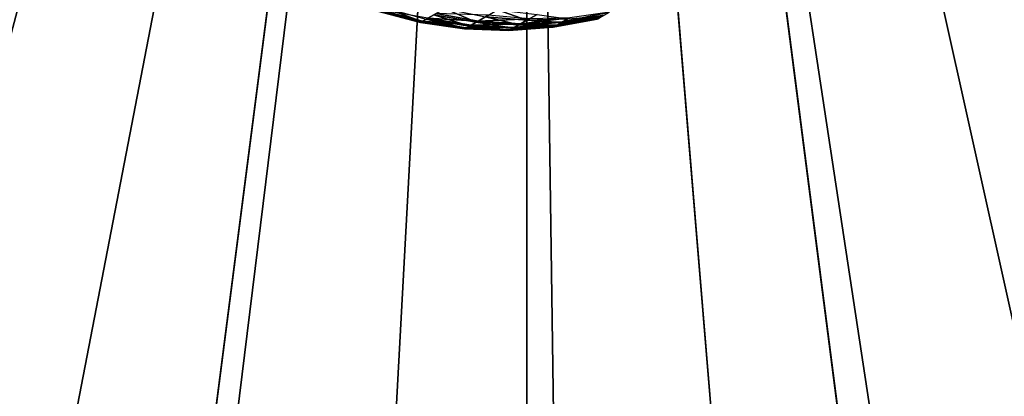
# Model space of a CAD drawing. Extents: x 389 to 891, y 0 to 811.
# Tile 25 of 254: x 604 to 674, y 79 to 106. Entities that reach past the tile are written whole.
import ezdxf

# ---------------------------------------------------------------- set-up
doc = ezdxf.new("R2010")
doc.units = 0
doc.header["$LTSCALE"] = 25.4
doc.layers.get('0').update_dxf_attribs({"color": 13, "linetype": 'CONTINUOUS'})

# ---------------------------------------------------------------- blocks, each defined once
blk = doc.blocks.new('TURDA-8952-8953_STL')
at = {"color": 7}
for p, q in [((289.186, 133.846, 567.988), (254.348, 133.846, 748.473)), ((289.186, 133.846, 567.988), (254.348, 133.846, 748.473)), ((266.75, 133.846, 750.376), (289.186, 133.846, 567.988)), ((266.75, 133.846, 750.376), (289.186, 133.846, 567.988)), ((279.25, 133.846, 751.464), (289.186, 133.846, 567.988)), ((279.25, 133.846, 751.464), (289.186, 133.846, 567.988)), ((304.33, 133.846, 751.18), (289.186, 133.846, 567.988)), ((289.186, 133.846, 567.988), (291.795, 133.846, 751.732)), ((304.33, 133.846, 751.18), (289.186, 133.846, 567.988)), ((316.803, 133.846, 749.808), (289.186, 133.846, 567.988)), ((329.158, 133.846, 747.624), (289.186, 133.846, 567.988)), ((316.803, 133.846, 749.808), (289.186, 133.846, 567.988)), ((329.158, 133.846, 747.624), (289.186, 133.846, 567.988)), ((289.186, 133.846, 567.988), (291.795, 133.846, 751.732)), ((286.847, 90.841, 704.641), (286.13, 88.955, 705.055)), ((286.847, 90.841, 704.641), (286.13, 88.955, 705.055)), ((283.111, 89.826, 704.508), (286.13, 88.955, 705.055)), ((283.111, 89.826, 704.508), (286.13, 88.955, 705.055)), ((282.513, 87.585, 704.854), (286.13, 88.955, 705.055)), ((282.513, 87.585, 704.854), (286.13, 88.955, 705.055)), ((286.13, 88.955, 705.055), (285.605, 86.986, 705.359)), ((286.13, 88.955, 705.055), (285.605, 86.986, 705.359)), ((286.13, 88.955, 705.055), (289.78, 89.616, 704.907)), ((286.13, 88.955, 705.055), (289.78, 89.616, 704.907)), ((286.13, 88.955, 705.055), (289.171, 88.012, 705.259)), ((286.13, 88.955, 705.055), (289.171, 88.012, 705.259)), ((289.78, 89.616, 704.907), (289.171, 88.012, 705.259)), ((289.78, 89.616, 704.907), (289.171, 88.012, 705.259)), ((289.171, 88.012, 705.259), (292.692, 88.315, 704.83)), ((289.171, 88.012, 705.259), (292.692, 88.315, 704.83)), ((292.692, 88.315, 704.83), (292.196, 87.011, 705.116)), ((292.692, 88.315, 704.83), (292.196, 87.011, 705.116)), ((282.513, 87.585, 704.854), (282.139, 85.28, 705.069)), ((282.513, 87.585, 704.854), (282.139, 85.28, 705.069)), ((282.513, 87.585, 704.854), (285.605, 86.986, 705.359)), ((282.513, 87.585, 704.854), (285.605, 86.986, 705.359)), ((285.605, 86.986, 705.359), (289.171, 88.012, 705.259)), ((285.605, 86.986, 705.359), (289.171, 88.012, 705.259)), ((289.171, 88.012, 705.259), (288.724, 86.339, 705.517)), ((289.171, 88.012, 705.259), (288.724, 86.339, 705.517)), ((289.171, 88.012, 705.259), (292.196, 87.011, 705.116)), ((289.171, 88.012, 705.259), (292.196, 87.011, 705.116)), ((282.139, 85.28, 705.069), (285.605, 86.986, 705.359)), ((282.139, 85.28, 705.069), (285.605, 86.986, 705.359)), ((285.605, 86.986, 705.359), (285.277, 84.961, 705.548)), ((285.605, 86.986, 705.359), (285.277, 84.961, 705.548)), ((285.605, 86.986, 705.359), (288.724, 86.339, 705.517)), ((285.605, 86.986, 705.359), (288.724, 86.339, 705.517)), ((288.724, 86.339, 705.517), (292.196, 87.011, 705.116)), ((288.724, 86.339, 705.517), (292.196, 87.011, 705.116)), ((292.196, 87.011, 705.116), (291.833, 85.65, 705.326)), ((292.196, 87.011, 705.116), (291.833, 85.65, 705.326)), ((292.196, 87.011, 705.116), (295.545, 86.952, 704.413)), ((292.196, 87.011, 705.116), (295.545, 86.952, 704.413)), ((292.196, 87.011, 705.116), (295.169, 85.962, 704.63)), ((292.196, 87.011, 705.116), (295.169, 85.962, 704.63)), ((285.277, 84.961, 705.548), (288.724, 86.339, 705.517)), ((285.277, 84.961, 705.548), (288.724, 86.339, 705.517)), ((288.724, 86.339, 705.517), (288.445, 84.617, 705.678)), ((288.724, 86.339, 705.517), (288.445, 84.617, 705.678)), ((288.724, 86.339, 705.517), (291.833, 85.65, 705.326)), ((288.724, 86.339, 705.517), (291.833, 85.65, 705.326)), ((279.071, 85.568, 704.247), (282.139, 85.28, 705.069)), ((279.071, 85.568, 704.247), (282.139, 85.28, 705.069)), ((288.445, 84.617, 705.678), (291.833, 85.65, 705.326)), ((288.445, 84.617, 705.678), (291.833, 85.65, 705.326)), ((291.833, 85.65, 705.326), (291.606, 84.251, 705.457)), ((291.833, 85.65, 705.326), (291.606, 84.251, 705.457)), ((291.833, 85.65, 705.326), (295.169, 85.962, 704.63)), ((291.833, 85.65, 705.326), (295.169, 85.962, 704.63)), ((291.833, 85.65, 705.326), (294.893, 84.93, 704.789)), ((291.833, 85.65, 705.326), (294.893, 84.93, 704.789)), ((278.911, 82.971, 704.339), (282.139, 85.28, 705.069)), ((278.911, 82.971, 704.339), (282.139, 85.28, 705.069)), ((282.139, 85.28, 705.069), (281.996, 82.94, 705.152)), ((282.139, 85.28, 705.069), (281.996, 82.94, 705.152)), ((281.996, 82.94, 705.152), (285.277, 84.961, 705.548)), ((281.996, 82.94, 705.152), (285.277, 84.961, 705.548)), ((282.139, 85.28, 705.069), (285.277, 84.961, 705.548)), ((282.139, 85.28, 705.069), (285.277, 84.961, 705.548)), ((285.277, 84.961, 705.548), (285.151, 82.906, 705.621)), ((285.277, 84.961, 705.548), (285.151, 82.906, 705.621)), ((285.277, 84.961, 705.548), (288.445, 84.617, 705.678)), ((285.277, 84.961, 705.548), (288.445, 84.617, 705.678)), ((291.606, 84.251, 705.457), (294.893, 84.93, 704.789)), ((291.606, 84.251, 705.457), (294.893, 84.93, 704.789)), ((285.151, 82.906, 705.621), (288.445, 84.617, 705.678)), ((285.151, 82.906, 705.621), (288.445, 84.617, 705.678)), ((288.445, 84.617, 705.678), (288.338, 82.87, 705.74)), ((288.445, 84.617, 705.678), (288.338, 82.87, 705.74)), ((288.338, 82.87, 705.74), (291.606, 84.251, 705.457)), ((288.338, 82.87, 705.74), (291.606, 84.251, 705.457)), ((288.445, 84.617, 705.678), (291.606, 84.251, 705.457)), ((288.445, 84.617, 705.678), (291.606, 84.251, 705.457)), ((291.606, 84.251, 705.457), (291.519, 82.831, 705.507)), ((291.606, 84.251, 705.457), (291.519, 82.831, 705.507)), ((291.606, 84.251, 705.457), (294.721, 83.868, 704.888)), ((291.606, 84.251, 705.457), (294.721, 83.868, 704.888)), ((291.519, 82.831, 705.507), (294.721, 83.868, 704.888)), ((291.519, 82.831, 705.507), (294.721, 83.868, 704.888)), ((278.911, 82.971, 704.339), (281.996, 82.94, 705.152)), ((278.911, 82.971, 704.339), (281.996, 82.94, 705.152)), ((279.01, 80.37, 704.282), (281.996, 82.94, 705.152)), ((279.01, 80.37, 704.282), (281.996, 82.94, 705.152)), ((281.996, 82.94, 705.152), (285.151, 82.906, 705.621)), ((281.996, 82.94, 705.152), (285.151, 82.906, 705.621)), ((281.996, 82.94, 705.152), (282.084, 80.597, 705.101)), ((281.996, 82.94, 705.152), (282.084, 80.597, 705.101)), ((282.084, 80.597, 705.101), (285.151, 82.906, 705.621)), ((282.084, 80.597, 705.101), (285.151, 82.906, 705.621)), ((285.151, 82.906, 705.621), (288.338, 82.87, 705.74)), ((285.151, 82.906, 705.621), (288.338, 82.87, 705.74)), ((285.151, 82.906, 705.621), (285.228, 80.849, 705.576)), ((285.151, 82.906, 705.621), (285.228, 80.849, 705.576)), ((285.228, 80.849, 705.576), (288.338, 82.87, 705.74)), ((285.228, 80.849, 705.576), (288.338, 82.87, 705.74)), ((288.338, 82.87, 705.74), (291.519, 82.831, 705.507)), ((288.338, 82.87, 705.74), (291.519, 82.831, 705.507)), ((288.338, 82.87, 705.74), (288.404, 81.12, 705.702)), ((288.338, 82.87, 705.74), (288.404, 81.12, 705.702)), ((288.404, 81.12, 705.702), (291.519, 82.831, 705.507)), ((288.404, 81.12, 705.702), (291.519, 82.831, 705.507)), ((291.519, 82.831, 705.507), (294.655, 82.79, 704.926)), ((291.519, 82.831, 705.507), (294.655, 82.79, 704.926)), ((291.519, 82.831, 705.507), (291.573, 81.409, 705.476)), ((291.519, 82.831, 705.507), (291.573, 81.409, 705.476)), ((291.573, 81.409, 705.476), (294.655, 82.79, 704.926)), ((291.573, 81.409, 705.476), (294.655, 82.79, 704.926)), ((288.404, 81.12, 705.702), (291.573, 81.409, 705.476)), ((288.404, 81.12, 705.702), (291.573, 81.409, 705.476)), ((288.643, 79.39, 705.564), (291.573, 81.409, 705.476)), ((288.643, 79.39, 705.564), (291.573, 81.409, 705.476)), ((291.573, 81.409, 705.476), (294.696, 81.711, 704.903)), ((291.573, 81.409, 705.476), (294.696, 81.711, 704.903)), ((291.573, 81.409, 705.476), (291.767, 80.003, 705.364)), ((291.573, 81.409, 705.476), (291.767, 80.003, 705.364)), ((291.767, 80.003, 705.364), (294.696, 81.711, 704.903)), ((291.767, 80.003, 705.364), (294.696, 81.711, 704.903)), ((279.01, 80.37, 704.282), (282.084, 80.597, 705.101)), ((279.01, 80.37, 704.282), (282.084, 80.597, 705.101)), ((279.364, 77.798, 704.078), (282.084, 80.597, 705.101)), ((279.364, 77.798, 704.078), (282.084, 80.597, 705.101)), ((282.084, 80.597, 705.101), (285.228, 80.849, 705.576)), ((282.084, 80.597, 705.101), (285.228, 80.849, 705.576)), ((282.084, 80.597, 705.101), (282.403, 78.281, 704.917)), ((282.084, 80.597, 705.101), (282.403, 78.281, 704.917)), ((282.403, 78.281, 704.917), (285.228, 80.849, 705.576)), ((282.403, 78.281, 704.917), (285.228, 80.849, 705.576)), ((285.228, 80.849, 705.576), (288.404, 81.12, 705.702)), ((285.228, 80.849, 705.576), (288.404, 81.12, 705.702)), ((285.228, 80.849, 705.576), (285.509, 78.814, 705.414)), ((285.228, 80.849, 705.576), (285.509, 78.814, 705.414)), ((285.509, 78.814, 705.414), (288.404, 81.12, 705.702)), ((285.509, 78.814, 705.414), (288.404, 81.12, 705.702)), ((288.404, 81.12, 705.702), (288.643, 79.39, 705.564)), ((288.404, 81.12, 705.702), (288.643, 79.39, 705.564)), ((291.767, 80.003, 705.364), (294.843, 80.644, 704.818)), ((291.767, 80.003, 705.364), (294.843, 80.644, 704.818)), ((292.098, 78.631, 705.173), (294.843, 80.644, 704.818)), ((292.098, 78.631, 705.173), (294.843, 80.644, 704.818)), ((288.643, 79.39, 705.564), (291.767, 80.003, 705.364)), ((288.643, 79.39, 705.564), (291.767, 80.003, 705.364)), ((289.05, 77.703, 705.329), (291.767, 80.003, 705.364)), ((289.05, 77.703, 705.329), (291.767, 80.003, 705.364)), ((291.767, 80.003, 705.364), (292.098, 78.631, 705.173)), ((291.767, 80.003, 705.364), (292.098, 78.631, 705.173)), ((285.509, 78.814, 705.414), (288.643, 79.39, 705.564)), ((285.509, 78.814, 705.414), (288.643, 79.39, 705.564)), ((285.988, 76.83, 705.137), (288.643, 79.39, 705.564)), ((285.988, 76.83, 705.137), (288.643, 79.39, 705.564)), ((288.643, 79.39, 705.564), (289.05, 77.703, 705.329)), ((288.643, 79.39, 705.564), (289.05, 77.703, 705.329)), ((292.098, 78.631, 705.173), (295.095, 79.603, 704.673)), ((292.098, 78.631, 705.173), (295.095, 79.603, 704.673)), ((282.403, 78.281, 704.917), (285.509, 78.814, 705.414)), ((282.403, 78.281, 704.917), (285.509, 78.814, 705.414)), ((282.949, 76.022, 704.602), (285.509, 78.814, 705.414)), ((282.949, 76.022, 704.602), (285.509, 78.814, 705.414)), ((285.509, 78.814, 705.414), (285.988, 76.83, 705.137)), ((285.509, 78.814, 705.414), (285.988, 76.83, 705.137)), ((289.05, 77.703, 705.329), (292.098, 78.631, 705.173)), ((289.05, 77.703, 705.329), (292.098, 78.631, 705.173)), ((289.622, 76.081, 704.999), (292.098, 78.631, 705.173)), ((289.622, 76.081, 704.999), (292.098, 78.631, 705.173)), ((292.098, 78.631, 705.173), (292.562, 77.313, 704.905)), ((292.098, 78.631, 705.173), (292.562, 77.313, 704.905)), ((285.988, 76.83, 705.137), (289.05, 77.703, 705.329)), ((285.988, 76.83, 705.137), (289.05, 77.703, 705.329)), ((286.66, 74.922, 704.749), (289.05, 77.703, 705.329)), ((286.66, 74.922, 704.749), (289.05, 77.703, 705.329)), ((289.05, 77.703, 705.329), (289.622, 76.081, 704.999)), ((289.05, 77.703, 705.329), (289.622, 76.081, 704.999)), ((289.622, 76.081, 704.999), (292.562, 77.313, 704.905)), ((289.622, 76.081, 704.999), (292.562, 77.313, 704.905)), ((282.949, 76.022, 704.602), (285.988, 76.83, 705.137)), ((282.949, 76.022, 704.602), (285.988, 76.83, 705.137)), ((283.714, 73.85, 704.16), (285.988, 76.83, 705.137)), ((283.714, 73.85, 704.16), (285.988, 76.83, 705.137)), ((285.988, 76.83, 705.137), (286.66, 74.922, 704.749)), ((285.988, 76.83, 705.137), (286.66, 74.922, 704.749)), ((286.66, 74.922, 704.749), (289.622, 76.081, 704.999)), ((286.66, 74.922, 704.749), (289.622, 76.081, 704.999)), ((287.516, 73.115, 704.255), (289.622, 76.081, 704.999)), ((287.516, 73.115, 704.255), (289.622, 76.081, 704.999)), ((289.622, 76.081, 704.999), (290.35, 74.544, 704.578)), ((289.622, 76.081, 704.999), (290.35, 74.544, 704.578)), ((257.649, 3.654, 807.948), (289.618, 3.654, 560)), ((257.649, 3.654, 807.948), (289.618, 3.654, 560)), ((321.588, 3.654, 807.948), (289.618, 3.654, 560)), ((289.618, 3.654, 560), (289.618, 3.654, 810)), ((289.618, 3.654, 560), (289.618, 3.654, 810)), ((321.588, 3.654, 807.948), (289.618, 3.654, 560))]:
    blk.add_line(p, q, dxfattribs=at)
mesh = blk.add_polyface(dxfattribs=at)
corners = [(164.837, 133.846, 705.587), (285.25, 133.846, 566.702), (155.582, 133.846, 697.114)]
mesh.append_faces([[corners[k] for k in face] for face in [(0, 1, 2)]], dxfattribs={"color": 7})
mesh = blk.add_polyface(dxfattribs=at)
corners = [(174.626, 133.846, 713.437), (285.25, 133.846, 566.702), (164.837, 133.846, 705.587)]
mesh.append_faces([[corners[k] for k in face] for face in [(0, 1, 2)]], dxfattribs={"color": 7})
mesh = blk.add_polyface(dxfattribs=at)
corners = [(184.907, 133.846, 720.629), (285.25, 133.846, 566.702), (174.626, 133.846, 713.437)]
mesh.append_faces([[corners[k] for k in face] for face in [(0, 1, 2)]], dxfattribs={"color": 7})
mesh = blk.add_polyface(dxfattribs=at)
corners = [(195.637, 133.846, 727.133), (285.25, 133.846, 566.702), (184.907, 133.846, 720.629)]
mesh.append_faces([[corners[k] for k in face] for face in [(0, 1, 2)]], dxfattribs={"color": 7})
mesh = blk.add_polyface(dxfattribs=at)
corners = [(206.769, 133.846, 732.922), (285.25, 133.846, 566.702), (195.637, 133.846, 727.133)]
mesh.append_faces([[corners[k] for k in face] for face in [(0, 1, 2)]], dxfattribs={"color": 7})
mesh = blk.add_polyface(dxfattribs=at)
corners = [(218.257, 133.846, 737.971), (285.25, 133.846, 566.702), (206.769, 133.846, 732.922)]
mesh.append_faces([[corners[k] for k in face] for face in [(0, 1, 2)]], dxfattribs={"color": 7})
mesh = blk.add_polyface(dxfattribs=at)
corners = [(230.049, 133.846, 742.257), (285.25, 133.846, 566.702), (218.257, 133.846, 737.971)]
mesh.append_faces([[corners[k] for k in face] for face in [(0, 1, 2)]], dxfattribs={"color": 7})
mesh = blk.add_polyface(dxfattribs=at)
corners = [(230.049, 133.846, 742.257), (289.186, 133.846, 567.988), (285.25, 133.846, 566.702)]
mesh.append_faces([[corners[k] for k in face] for face in [(0, 1, 2)]], dxfattribs={"color": 7})
mesh = blk.add_polyface(dxfattribs=at)
corners = [(242.097, 133.846, 745.763), (289.186, 133.846, 567.988), (230.049, 133.846, 742.257)]
mesh.append_faces([[corners[k] for k in face] for face in [(0, 1, 2)]], dxfattribs={"color": 7})
mesh = blk.add_polyface(dxfattribs=at)
corners = [(254.348, 133.846, 748.473), (289.186, 133.846, 567.988), (242.097, 133.846, 745.763)]
mesh.append_faces([[corners[k] for k in face] for face in [(0, 1, 2)]], dxfattribs={"color": 7})
mesh = blk.add_polyface(dxfattribs=at)
corners = [(266.75, 133.846, 750.376), (289.186, 133.846, 567.988), (254.348, 133.846, 748.473)]
mesh.append_faces([[corners[k] for k in face] for face in [(0, 1, 2)]], dxfattribs={"color": 7})
mesh = blk.add_polyface(dxfattribs=at)
corners = [(279.25, 133.846, 751.464), (289.186, 133.846, 567.988), (266.75, 133.846, 750.376)]
mesh.append_faces([[corners[k] for k in face] for face in [(0, 1, 2)]], dxfattribs={"color": 7})
mesh = blk.add_polyface(dxfattribs=at)
corners = [(291.795, 133.846, 751.732), (289.186, 133.846, 567.988), (279.25, 133.846, 751.464)]
mesh.append_faces([[corners[k] for k in face] for face in [(0, 1, 2)]], dxfattribs={"color": 7})
mesh = blk.add_polyface(dxfattribs=at)
corners = [(291.795, 133.846, 751.732), (304.33, 133.846, 751.18), (289.186, 133.846, 567.988)]
mesh.append_faces([[corners[k] for k in face] for face in [(0, 1, 2)]], dxfattribs={"color": 7})
mesh = blk.add_polyface(dxfattribs=at)
corners = [(304.33, 133.846, 751.18), (316.803, 133.846, 749.808), (289.186, 133.846, 567.988)]
mesh.append_faces([[corners[k] for k in face] for face in [(0, 1, 2)]], dxfattribs={"color": 7})
mesh = blk.add_polyface(dxfattribs=at)
corners = [(316.803, 133.846, 749.808), (329.158, 133.846, 747.624), (289.186, 133.846, 567.988)]
mesh.append_faces([[corners[k] for k in face] for face in [(0, 1, 2)]], dxfattribs={"color": 7})
mesh = blk.add_polyface(dxfattribs=at)
corners = [(329.158, 133.846, 747.624), (341.345, 133.846, 744.636), (289.186, 133.846, 567.988)]
mesh.append_faces([[corners[k] for k in face] for face in [(0, 1, 2)]], dxfattribs={"color": 7})
mesh = blk.add_polyface(dxfattribs=at)
corners = [(341.345, 133.846, 744.636), (293.238, 133.846, 567.134), (289.186, 133.846, 567.988)]
mesh.append_faces([[corners[k] for k in face] for face in [(0, 1, 2)]], dxfattribs={"color": 7})
mesh = blk.add_polyface(dxfattribs=at)
corners = [(365.002, 133.846, 736.305), (376.372, 133.846, 730.997), (293.238, 133.846, 567.134)]
mesh.append_faces([[corners[k] for k in face] for face in [(0, 1, 2)]], dxfattribs={"color": 7})
mesh = blk.add_polyface(dxfattribs=at)
corners = [(376.372, 133.846, 730.997), (387.37, 133.846, 724.957), (293.238, 133.846, 567.134)]
mesh.append_faces([[corners[k] for k in face] for face in [(0, 1, 2)]], dxfattribs={"color": 7})
mesh = blk.add_polyface(dxfattribs=at)
corners = [(387.37, 133.846, 724.957), (397.949, 133.846, 718.21), (293.238, 133.846, 567.134)]
mesh.append_faces([[corners[k] for k in face] for face in [(0, 1, 2)]], dxfattribs={"color": 7})
mesh = blk.add_polyface(dxfattribs=at)
corners = [(341.345, 133.846, 744.636), (353.31, 133.846, 740.858), (293.238, 133.846, 567.134)]
mesh.append_faces([[corners[k] for k in face] for face in [(0, 1, 2)]], dxfattribs={"color": 7})
mesh = blk.add_polyface(dxfattribs=at)
corners = [(353.31, 133.846, 740.858), (365.002, 133.846, 736.305), (293.238, 133.846, 567.134)]
mesh.append_faces([[corners[k] for k in face] for face in [(0, 1, 2)]], dxfattribs={"color": 7})
mesh = blk.add_polyface(dxfattribs=at)
corners = [(397.949, 133.846, 718.21), (408.065, 133.846, 710.786), (293.238, 133.846, 567.134)]
mesh.append_faces([[corners[k] for k in face] for face in [(0, 1, 2)]], dxfattribs={"color": 7})
mesh = blk.add_polyface(dxfattribs=at)
corners = [(408.065, 133.846, 710.786), (417.673, 133.846, 702.717), (293.238, 133.846, 567.134)]
mesh.append_faces([[corners[k] for k in face] for face in [(0, 1, 2)]], dxfattribs={"color": 7})
mesh = blk.add_polyface(dxfattribs=at)
corners = [(286.847, 90.841, 704.641), (283.111, 89.826, 704.508), (286.13, 88.955, 705.055)]
mesh.append_faces([[corners[k] for k in face] for face in [(0, 1, 2)]], dxfattribs={"color": 7})
mesh = blk.add_polyface(dxfattribs=at)
corners = [(289.78, 89.616, 704.907), (286.847, 90.841, 704.641), (286.13, 88.955, 705.055)]
mesh.append_faces([[corners[k] for k in face] for face in [(0, 1, 2)]], dxfattribs={"color": 7})
mesh = blk.add_polyface(dxfattribs=at)
corners = [(286.13, 88.955, 705.055), (283.111, 89.826, 704.508), (282.513, 87.585, 704.854)]
mesh.append_faces([[corners[k] for k in face] for face in [(0, 1, 2)]], dxfattribs={"color": 7})
mesh = blk.add_polyface(dxfattribs=at)
corners = [(286.13, 88.955, 705.055), (282.513, 87.585, 704.854), (285.605, 86.986, 705.359)]
mesh.append_faces([[corners[k] for k in face] for face in [(0, 1, 2)]], dxfattribs={"color": 7})
mesh = blk.add_polyface(dxfattribs=at)
corners = [(289.171, 88.012, 705.259), (286.13, 88.955, 705.055), (285.605, 86.986, 705.359)]
mesh.append_faces([[corners[k] for k in face] for face in [(0, 1, 2)]], dxfattribs={"color": 7})
mesh = blk.add_polyface(dxfattribs=at)
corners = [(289.78, 89.616, 704.907), (286.13, 88.955, 705.055), (289.171, 88.012, 705.259)]
mesh.append_faces([[corners[k] for k in face] for face in [(0, 1, 2)]], dxfattribs={"color": 7})
mesh = blk.add_polyface(dxfattribs=at)
corners = [(292.692, 88.315, 704.83), (289.78, 89.616, 704.907), (289.171, 88.012, 705.259)]
mesh.append_faces([[corners[k] for k in face] for face in [(0, 1, 2)]], dxfattribs={"color": 7})
mesh = blk.add_polyface(dxfattribs=at)
corners = [(292.692, 88.315, 704.83), (289.171, 88.012, 705.259), (292.196, 87.011, 705.116)]
mesh.append_faces([[corners[k] for k in face] for face in [(0, 1, 2)]], dxfattribs={"color": 7})
mesh = blk.add_polyface(dxfattribs=at)
corners = [(295.545, 86.952, 704.413), (292.692, 88.315, 704.83), (292.196, 87.011, 705.116)]
mesh.append_faces([[corners[k] for k in face] for face in [(0, 1, 2)]], dxfattribs={"color": 7})
mesh = blk.add_polyface(dxfattribs=at)
corners = [(282.513, 87.585, 704.854), (279.071, 85.568, 704.247), (282.139, 85.28, 705.069)]
mesh.append_faces([[corners[k] for k in face] for face in [(0, 1, 2)]], dxfattribs={"color": 7})
mesh = blk.add_polyface(dxfattribs=at)
corners = [(285.605, 86.986, 705.359), (282.513, 87.585, 704.854), (282.139, 85.28, 705.069)]
mesh.append_faces([[corners[k] for k in face] for face in [(0, 1, 2)]], dxfattribs={"color": 7})
mesh = blk.add_polyface(dxfattribs=at)
corners = [(289.171, 88.012, 705.259), (285.605, 86.986, 705.359), (288.724, 86.339, 705.517)]
mesh.append_faces([[corners[k] for k in face] for face in [(0, 1, 2)]], dxfattribs={"color": 7})
mesh = blk.add_polyface(dxfattribs=at)
corners = [(292.196, 87.011, 705.116), (289.171, 88.012, 705.259), (288.724, 86.339, 705.517)]
mesh.append_faces([[corners[k] for k in face] for face in [(0, 1, 2)]], dxfattribs={"color": 7})
mesh = blk.add_polyface(dxfattribs=at)
corners = [(285.605, 86.986, 705.359), (282.139, 85.28, 705.069), (285.277, 84.961, 705.548)]
mesh.append_faces([[corners[k] for k in face] for face in [(0, 1, 2)]], dxfattribs={"color": 7})
mesh = blk.add_polyface(dxfattribs=at)
corners = [(288.724, 86.339, 705.517), (285.605, 86.986, 705.359), (285.277, 84.961, 705.548)]
mesh.append_faces([[corners[k] for k in face] for face in [(0, 1, 2)]], dxfattribs={"color": 7})
mesh = blk.add_polyface(dxfattribs=at)
corners = [(292.196, 87.011, 705.116), (288.724, 86.339, 705.517), (291.833, 85.65, 705.326)]
mesh.append_faces([[corners[k] for k in face] for face in [(0, 1, 2)]], dxfattribs={"color": 7})
mesh = blk.add_polyface(dxfattribs=at)
corners = [(295.169, 85.962, 704.63), (292.196, 87.011, 705.116), (291.833, 85.65, 705.326)]
mesh.append_faces([[corners[k] for k in face] for face in [(0, 1, 2)]], dxfattribs={"color": 7})
mesh = blk.add_polyface(dxfattribs=at)
corners = [(295.545, 86.952, 704.413), (292.196, 87.011, 705.116), (295.169, 85.962, 704.63)]
mesh.append_faces([[corners[k] for k in face] for face in [(0, 1, 2)]], dxfattribs={"color": 7})
mesh = blk.add_polyface(dxfattribs=at)
corners = [(288.724, 86.339, 705.517), (285.277, 84.961, 705.548), (288.445, 84.617, 705.678)]
mesh.append_faces([[corners[k] for k in face] for face in [(0, 1, 2)]], dxfattribs={"color": 7})
mesh = blk.add_polyface(dxfattribs=at)
corners = [(291.833, 85.65, 705.326), (288.724, 86.339, 705.517), (288.445, 84.617, 705.678)]
mesh.append_faces([[corners[k] for k in face] for face in [(0, 1, 2)]], dxfattribs={"color": 7})
mesh = blk.add_polyface(dxfattribs=at)
corners = [(282.139, 85.28, 705.069), (279.071, 85.568, 704.247), (278.911, 82.971, 704.339)]
mesh.append_faces([[corners[k] for k in face] for face in [(0, 1, 2)]], dxfattribs={"color": 7})
mesh = blk.add_polyface(dxfattribs=at)
corners = [(291.833, 85.65, 705.326), (288.445, 84.617, 705.678), (291.606, 84.251, 705.457)]
mesh.append_faces([[corners[k] for k in face] for face in [(0, 1, 2)]], dxfattribs={"color": 7})
mesh = blk.add_polyface(dxfattribs=at)
corners = [(294.893, 84.93, 704.789), (291.833, 85.65, 705.326), (291.606, 84.251, 705.457)]
mesh.append_faces([[corners[k] for k in face] for face in [(0, 1, 2)]], dxfattribs={"color": 7})
mesh = blk.add_polyface(dxfattribs=at)
corners = [(295.169, 85.962, 704.63), (291.833, 85.65, 705.326), (294.893, 84.93, 704.789)]
mesh.append_faces([[corners[k] for k in face] for face in [(0, 1, 2)]], dxfattribs={"color": 7})
mesh = blk.add_polyface(dxfattribs=at)
corners = [(282.139, 85.28, 705.069), (278.911, 82.971, 704.339), (281.996, 82.94, 705.152)]
mesh.append_faces([[corners[k] for k in face] for face in [(0, 1, 2)]], dxfattribs={"color": 7})
mesh = blk.add_polyface(dxfattribs=at)
corners = [(285.277, 84.961, 705.548), (282.139, 85.28, 705.069), (281.996, 82.94, 705.152)]
mesh.append_faces([[corners[k] for k in face] for face in [(0, 1, 2)]], dxfattribs={"color": 7})
mesh = blk.add_polyface(dxfattribs=at)
corners = [(285.277, 84.961, 705.548), (281.996, 82.94, 705.152), (285.151, 82.906, 705.621)]
mesh.append_faces([[corners[k] for k in face] for face in [(0, 1, 2)]], dxfattribs={"color": 7})
mesh = blk.add_polyface(dxfattribs=at)
corners = [(288.445, 84.617, 705.678), (285.277, 84.961, 705.548), (285.151, 82.906, 705.621)]
mesh.append_faces([[corners[k] for k in face] for face in [(0, 1, 2)]], dxfattribs={"color": 7})
mesh = blk.add_polyface(dxfattribs=at)
corners = [(294.893, 84.93, 704.789), (291.606, 84.251, 705.457), (294.721, 83.868, 704.888)]
mesh.append_faces([[corners[k] for k in face] for face in [(0, 1, 2)]], dxfattribs={"color": 7})
mesh = blk.add_polyface(dxfattribs=at)
corners = [(288.445, 84.617, 705.678), (285.151, 82.906, 705.621), (288.338, 82.87, 705.74)]
mesh.append_faces([[corners[k] for k in face] for face in [(0, 1, 2)]], dxfattribs={"color": 7})
mesh = blk.add_polyface(dxfattribs=at)
corners = [(291.606, 84.251, 705.457), (288.445, 84.617, 705.678), (288.338, 82.87, 705.74)]
mesh.append_faces([[corners[k] for k in face] for face in [(0, 1, 2)]], dxfattribs={"color": 7})
mesh = blk.add_polyface(dxfattribs=at)
corners = [(291.606, 84.251, 705.457), (288.338, 82.87, 705.74), (291.519, 82.831, 705.507)]
mesh.append_faces([[corners[k] for k in face] for face in [(0, 1, 2)]], dxfattribs={"color": 7})
mesh = blk.add_polyface(dxfattribs=at)
corners = [(294.721, 83.868, 704.888), (291.606, 84.251, 705.457), (291.519, 82.831, 705.507)]
mesh.append_faces([[corners[k] for k in face] for face in [(0, 1, 2)]], dxfattribs={"color": 7})
mesh = blk.add_polyface(dxfattribs=at)
corners = [(294.721, 83.868, 704.888), (291.519, 82.831, 705.507), (294.655, 82.79, 704.926)]
mesh.append_faces([[corners[k] for k in face] for face in [(0, 1, 2)]], dxfattribs={"color": 7})
mesh = blk.add_polyface(dxfattribs=at)
corners = [(281.996, 82.94, 705.152), (278.911, 82.971, 704.339), (279.01, 80.37, 704.282)]
mesh.append_faces([[corners[k] for k in face] for face in [(0, 1, 2)]], dxfattribs={"color": 7})
mesh = blk.add_polyface(dxfattribs=at)
corners = [(282.084, 80.597, 705.101), (281.996, 82.94, 705.152), (279.01, 80.37, 704.282)]
mesh.append_faces([[corners[k] for k in face] for face in [(0, 1, 2)]], dxfattribs={"color": 7})
mesh = blk.add_polyface(dxfattribs=at)
corners = [(285.151, 82.906, 705.621), (281.996, 82.94, 705.152), (282.084, 80.597, 705.101)]
mesh.append_faces([[corners[k] for k in face] for face in [(0, 1, 2)]], dxfattribs={"color": 7})
mesh = blk.add_polyface(dxfattribs=at)
corners = [(285.228, 80.849, 705.576), (285.151, 82.906, 705.621), (282.084, 80.597, 705.101)]
mesh.append_faces([[corners[k] for k in face] for face in [(0, 1, 2)]], dxfattribs={"color": 7})
mesh = blk.add_polyface(dxfattribs=at)
corners = [(288.338, 82.87, 705.74), (285.151, 82.906, 705.621), (285.228, 80.849, 705.576)]
mesh.append_faces([[corners[k] for k in face] for face in [(0, 1, 2)]], dxfattribs={"color": 7})
mesh = blk.add_polyface(dxfattribs=at)
corners = [(288.404, 81.12, 705.702), (288.338, 82.87, 705.74), (285.228, 80.849, 705.576)]
mesh.append_faces([[corners[k] for k in face] for face in [(0, 1, 2)]], dxfattribs={"color": 7})
mesh = blk.add_polyface(dxfattribs=at)
corners = [(291.519, 82.831, 705.507), (288.338, 82.87, 705.74), (288.404, 81.12, 705.702)]
mesh.append_faces([[corners[k] for k in face] for face in [(0, 1, 2)]], dxfattribs={"color": 7})
mesh = blk.add_polyface(dxfattribs=at)
corners = [(291.573, 81.409, 705.476), (291.519, 82.831, 705.507), (288.404, 81.12, 705.702)]
mesh.append_faces([[corners[k] for k in face] for face in [(0, 1, 2)]], dxfattribs={"color": 7})
mesh = blk.add_polyface(dxfattribs=at)
corners = [(294.655, 82.79, 704.926), (291.519, 82.831, 705.507), (291.573, 81.409, 705.476)]
mesh.append_faces([[corners[k] for k in face] for face in [(0, 1, 2)]], dxfattribs={"color": 7})
mesh = blk.add_polyface(dxfattribs=at)
corners = [(294.696, 81.711, 704.903), (294.655, 82.79, 704.926), (291.573, 81.409, 705.476)]
mesh.append_faces([[corners[k] for k in face] for face in [(0, 1, 2)]], dxfattribs={"color": 7})
mesh = blk.add_polyface(dxfattribs=at)
corners = [(291.573, 81.409, 705.476), (288.404, 81.12, 705.702), (288.643, 79.39, 705.564)]
mesh.append_faces([[corners[k] for k in face] for face in [(0, 1, 2)]], dxfattribs={"color": 7})
mesh = blk.add_polyface(dxfattribs=at)
corners = [(291.767, 80.003, 705.364), (291.573, 81.409, 705.476), (288.643, 79.39, 705.564)]
mesh.append_faces([[corners[k] for k in face] for face in [(0, 1, 2)]], dxfattribs={"color": 7})
mesh = blk.add_polyface(dxfattribs=at)
corners = [(294.696, 81.711, 704.903), (291.573, 81.409, 705.476), (291.767, 80.003, 705.364)]
mesh.append_faces([[corners[k] for k in face] for face in [(0, 1, 2)]], dxfattribs={"color": 7})
mesh = blk.add_polyface(dxfattribs=at)
corners = [(294.843, 80.644, 704.818), (294.696, 81.711, 704.903), (291.767, 80.003, 705.364)]
mesh.append_faces([[corners[k] for k in face] for face in [(0, 1, 2)]], dxfattribs={"color": 7})
mesh = blk.add_polyface(dxfattribs=at)
corners = [(282.084, 80.597, 705.101), (279.01, 80.37, 704.282), (279.364, 77.798, 704.078)]
mesh.append_faces([[corners[k] for k in face] for face in [(0, 1, 2)]], dxfattribs={"color": 7})
mesh = blk.add_polyface(dxfattribs=at)
corners = [(282.403, 78.281, 704.917), (282.084, 80.597, 705.101), (279.364, 77.798, 704.078)]
mesh.append_faces([[corners[k] for k in face] for face in [(0, 1, 2)]], dxfattribs={"color": 7})
mesh = blk.add_polyface(dxfattribs=at)
corners = [(285.228, 80.849, 705.576), (282.084, 80.597, 705.101), (282.403, 78.281, 704.917)]
mesh.append_faces([[corners[k] for k in face] for face in [(0, 1, 2)]], dxfattribs={"color": 7})
mesh = blk.add_polyface(dxfattribs=at)
corners = [(285.509, 78.814, 705.414), (285.228, 80.849, 705.576), (282.403, 78.281, 704.917)]
mesh.append_faces([[corners[k] for k in face] for face in [(0, 1, 2)]], dxfattribs={"color": 7})
mesh = blk.add_polyface(dxfattribs=at)
corners = [(288.404, 81.12, 705.702), (285.228, 80.849, 705.576), (285.509, 78.814, 705.414)]
mesh.append_faces([[corners[k] for k in face] for face in [(0, 1, 2)]], dxfattribs={"color": 7})
mesh = blk.add_polyface(dxfattribs=at)
corners = [(288.643, 79.39, 705.564), (288.404, 81.12, 705.702), (285.509, 78.814, 705.414)]
mesh.append_faces([[corners[k] for k in face] for face in [(0, 1, 2)]], dxfattribs={"color": 7})
mesh = blk.add_polyface(dxfattribs=at)
corners = [(294.843, 80.644, 704.818), (291.767, 80.003, 705.364), (292.098, 78.631, 705.173)]
mesh.append_faces([[corners[k] for k in face] for face in [(0, 1, 2)]], dxfattribs={"color": 7})
mesh = blk.add_polyface(dxfattribs=at)
corners = [(295.095, 79.603, 704.673), (294.843, 80.644, 704.818), (292.098, 78.631, 705.173)]
mesh.append_faces([[corners[k] for k in face] for face in [(0, 1, 2)]], dxfattribs={"color": 7})
mesh = blk.add_polyface(dxfattribs=at)
corners = [(291.767, 80.003, 705.364), (288.643, 79.39, 705.564), (289.05, 77.703, 705.329)]
mesh.append_faces([[corners[k] for k in face] for face in [(0, 1, 2)]], dxfattribs={"color": 7})
mesh = blk.add_polyface(dxfattribs=at)
corners = [(292.098, 78.631, 705.173), (291.767, 80.003, 705.364), (289.05, 77.703, 705.329)]
mesh.append_faces([[corners[k] for k in face] for face in [(0, 1, 2)]], dxfattribs={"color": 7})
mesh = blk.add_polyface(dxfattribs=at)
corners = [(288.643, 79.39, 705.564), (285.509, 78.814, 705.414), (285.988, 76.83, 705.137)]
mesh.append_faces([[corners[k] for k in face] for face in [(0, 1, 2)]], dxfattribs={"color": 7})
mesh = blk.add_polyface(dxfattribs=at)
corners = [(289.05, 77.703, 705.329), (288.643, 79.39, 705.564), (285.988, 76.83, 705.137)]
mesh.append_faces([[corners[k] for k in face] for face in [(0, 1, 2)]], dxfattribs={"color": 7})
mesh = blk.add_polyface(dxfattribs=at)
corners = [(295.095, 79.603, 704.673), (292.098, 78.631, 705.173), (292.562, 77.313, 704.905)]
mesh.append_faces([[corners[k] for k in face] for face in [(0, 1, 2)]], dxfattribs={"color": 7})
mesh = blk.add_polyface(dxfattribs=at)
corners = [(285.509, 78.814, 705.414), (282.403, 78.281, 704.917), (282.949, 76.022, 704.602)]
mesh.append_faces([[corners[k] for k in face] for face in [(0, 1, 2)]], dxfattribs={"color": 7})
mesh = blk.add_polyface(dxfattribs=at)
corners = [(285.988, 76.83, 705.137), (285.509, 78.814, 705.414), (282.949, 76.022, 704.602)]
mesh.append_faces([[corners[k] for k in face] for face in [(0, 1, 2)]], dxfattribs={"color": 7})
mesh = blk.add_polyface(dxfattribs=at)
corners = [(292.098, 78.631, 705.173), (289.05, 77.703, 705.329), (289.622, 76.081, 704.999)]
mesh.append_faces([[corners[k] for k in face] for face in [(0, 1, 2)]], dxfattribs={"color": 7})
mesh = blk.add_polyface(dxfattribs=at)
corners = [(292.562, 77.313, 704.905), (292.098, 78.631, 705.173), (289.622, 76.081, 704.999)]
mesh.append_faces([[corners[k] for k in face] for face in [(0, 1, 2)]], dxfattribs={"color": 7})
mesh = blk.add_polyface(dxfattribs=at)
corners = [(289.05, 77.703, 705.329), (285.988, 76.83, 705.137), (286.66, 74.922, 704.749)]
mesh.append_faces([[corners[k] for k in face] for face in [(0, 1, 2)]], dxfattribs={"color": 7})
mesh = blk.add_polyface(dxfattribs=at)
corners = [(289.622, 76.081, 704.999), (289.05, 77.703, 705.329), (286.66, 74.922, 704.749)]
mesh.append_faces([[corners[k] for k in face] for face in [(0, 1, 2)]], dxfattribs={"color": 7})
mesh = blk.add_polyface(dxfattribs=at)
corners = [(292.562, 77.313, 704.905), (289.622, 76.081, 704.999), (290.35, 74.544, 704.578)]
mesh.append_faces([[corners[k] for k in face] for face in [(0, 1, 2)]], dxfattribs={"color": 7})
mesh = blk.add_polyface(dxfattribs=at)
corners = [(285.988, 76.83, 705.137), (282.949, 76.022, 704.602), (283.714, 73.85, 704.16)]
mesh.append_faces([[corners[k] for k in face] for face in [(0, 1, 2)]], dxfattribs={"color": 7})
mesh = blk.add_polyface(dxfattribs=at)
corners = [(286.66, 74.922, 704.749), (285.988, 76.83, 705.137), (283.714, 73.85, 704.16)]
mesh.append_faces([[corners[k] for k in face] for face in [(0, 1, 2)]], dxfattribs={"color": 7})
mesh = blk.add_polyface(dxfattribs=at)
corners = [(289.622, 76.081, 704.999), (286.66, 74.922, 704.749), (287.516, 73.115, 704.255)]
mesh.append_faces([[corners[k] for k in face] for face in [(0, 1, 2)]], dxfattribs={"color": 7})
mesh = blk.add_polyface(dxfattribs=at)
corners = [(290.35, 74.544, 704.578), (289.622, 76.081, 704.999), (287.516, 73.115, 704.255)]
mesh.append_faces([[corners[k] for k in face] for face in [(0, 1, 2)]], dxfattribs={"color": 7})
mesh = blk.add_polyface(dxfattribs=at)
corners = [(94.161, 3.654, 715.872), (289.618, 3.654, 560), (75.833, 3.654, 689.598)]
mesh.append_faces([[corners[k] for k in face] for face in [(0, 1, 2)]], dxfattribs={"color": 7})
mesh = blk.add_polyface(dxfattribs=at)
corners = [(115.698, 3.654, 739.587), (289.618, 3.654, 560), (94.161, 3.654, 715.872)]
mesh.append_faces([[corners[k] for k in face] for face in [(0, 1, 2)]], dxfattribs={"color": 7})
mesh = blk.add_polyface(dxfattribs=at)
corners = [(140.091, 3.654, 760.353), (289.618, 3.654, 560), (115.698, 3.654, 739.587)]
mesh.append_faces([[corners[k] for k in face] for face in [(0, 1, 2)]], dxfattribs={"color": 7})
mesh = blk.add_polyface(dxfattribs=at)
corners = [(166.939, 3.654, 777.83), (289.618, 3.654, 560), (140.091, 3.654, 760.353)]
mesh.append_faces([[corners[k] for k in face] for face in [(0, 1, 2)]], dxfattribs={"color": 7})
mesh = blk.add_polyface(dxfattribs=at)
corners = [(195.802, 3.654, 791.729), (289.618, 3.654, 560), (166.939, 3.654, 777.83)]
mesh.append_faces([[corners[k] for k in face] for face in [(0, 1, 2)]], dxfattribs={"color": 7})
mesh = blk.add_polyface(dxfattribs=at)
corners = [(226.205, 3.654, 801.824), (289.618, 3.654, 560), (195.802, 3.654, 791.729)]
mesh.append_faces([[corners[k] for k in face] for face in [(0, 1, 2)]], dxfattribs={"color": 7})
mesh = blk.add_polyface(dxfattribs=at)
corners = [(257.649, 3.654, 807.948), (289.618, 3.654, 560), (226.205, 3.654, 801.824)]
mesh.append_faces([[corners[k] for k in face] for face in [(0, 1, 2)]], dxfattribs={"color": 7})
mesh = blk.add_polyface(dxfattribs=at)
corners = [(289.618, 3.654, 810), (289.618, 3.654, 560), (257.649, 3.654, 807.948)]
mesh.append_faces([[corners[k] for k in face] for face in [(0, 1, 2)]], dxfattribs={"color": 7})
mesh = blk.add_polyface(dxfattribs=at)
corners = [(289.618, 3.654, 810), (321.588, 3.654, 807.948), (289.618, 3.654, 560)]
mesh.append_faces([[corners[k] for k in face] for face in [(0, 1, 2)]], dxfattribs={"color": 7})
mesh = blk.add_polyface(dxfattribs=at)
corners = [(485.076, 3.654, 715.872), (503.404, 3.654, 689.598), (289.618, 3.654, 560)]
mesh.append_faces([[corners[k] for k in face] for face in [(0, 1, 2)]], dxfattribs={"color": 7})
mesh = blk.add_polyface(dxfattribs=at)
corners = [(412.298, 3.654, 777.83), (439.146, 3.654, 760.353), (289.618, 3.654, 560)]
mesh.append_faces([[corners[k] for k in face] for face in [(0, 1, 2)]], dxfattribs={"color": 7})
mesh = blk.add_polyface(dxfattribs=at)
corners = [(439.146, 3.654, 760.353), (463.539, 3.654, 739.587), (289.618, 3.654, 560)]
mesh.append_faces([[corners[k] for k in face] for face in [(0, 1, 2)]], dxfattribs={"color": 7})
mesh = blk.add_polyface(dxfattribs=at)
corners = [(463.539, 3.654, 739.587), (485.076, 3.654, 715.872), (289.618, 3.654, 560)]
mesh.append_faces([[corners[k] for k in face] for face in [(0, 1, 2)]], dxfattribs={"color": 7})
mesh = blk.add_polyface(dxfattribs=at)
corners = [(321.588, 3.654, 807.948), (353.032, 3.654, 801.824), (289.618, 3.654, 560)]
mesh.append_faces([[corners[k] for k in face] for face in [(0, 1, 2)]], dxfattribs={"color": 7})
mesh = blk.add_polyface(dxfattribs=at)
corners = [(353.032, 3.654, 801.824), (383.435, 3.654, 791.729), (289.618, 3.654, 560)]
mesh.append_faces([[corners[k] for k in face] for face in [(0, 1, 2)]], dxfattribs={"color": 7})
mesh = blk.add_polyface(dxfattribs=at)
corners = [(383.435, 3.654, 791.729), (412.298, 3.654, 777.83), (289.618, 3.654, 560)]
mesh.append_faces([[corners[k] for k in face] for face in [(0, 1, 2)]], dxfattribs={"color": 7})

msp = doc.modelspace()

# ---------------------------------------------------------------- block references
at = {"color": 0, "extrusion": (0, -1, -3.05311e-16)}
msp.add_blockref('TURDA-8952-8953_STL', (350.443, 1081.066, -811.083), dxfattribs=at)

doc.saveas('drawing.dxf')
